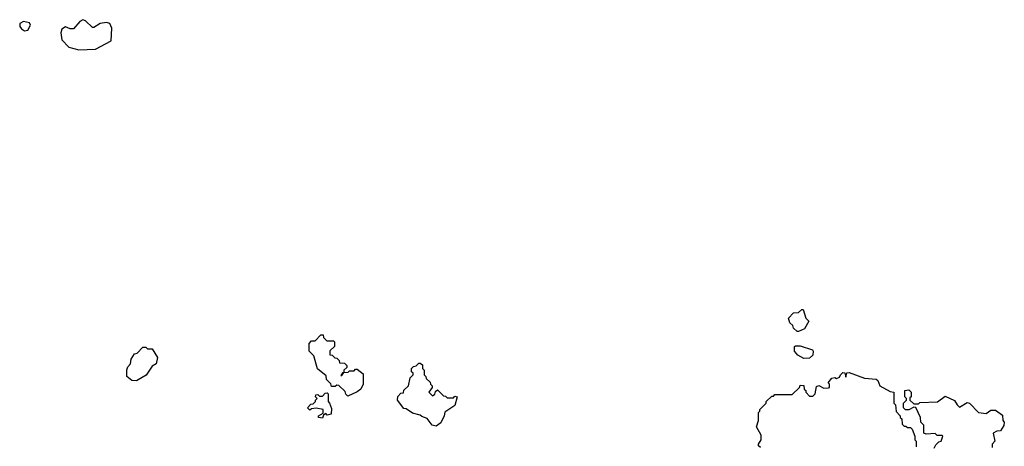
# Model space of a CAD drawing. Extents: x 1861455 to 2058065, y 200073 to 437907.
# Tile 225 of 256: x 1895964 to 1902210, y 338291 to 340999. Entities that reach past the tile are written whole.
import ezdxf

# ---------------------------------------------------------------- set-up
doc = ezdxf.new("R2010")
doc.units = 0

msp = doc.modelspace()

# ---------------------------------------------------------------- linework, layer by layer
at = {"layer": '0CON05XD'}
for points in [[(1895995, 340928.8), (1896015, 340933.3), (1896033.3, 340965), (1896025, 340978.8), (1895987.7, 340987.7), (1895963.8, 340975), (1895963.8, 340955), (1895975, 340941.2), (1895995, 340928.8)], [(1896338.3, 340808.3), (1896445, 340812), (1896544.5, 340865.5), (1896548.5, 340945), (1896535, 340975.6), (1896515, 340981.5), (1896475, 340975.6), (1896435, 340950), (1896425, 340950), (1896381.3, 340991.3), (1896365, 340999.2), (1896345, 340987.5), (1896305, 340942), (1896285, 340940.8), (1896255, 340953.8), (1896230.3, 340939.7), (1896225.7, 340915), (1896232.1, 340872.1), (1896275, 340823.8), (1896338.3, 340808.3)], [(1900905, 339020), (1900895, 339020), (1900871.7, 339041.7), (1900868.3, 339058.3), (1900850, 339075), (1900840, 339105), (1900871.7, 339138.3), (1900905, 339140), (1900925, 339160), (1900935, 339160), (1900950, 339105), (1900970, 339085), (1900943, 339037), (1900905, 339020)], [(1898045, 338610), (1898031.7, 338621.7), (1898028.3, 338638.3), (1897988.3, 338678.3), (1897975, 338680), (1897965, 338670), (1897941.7, 338671.7), (1897938.3, 338688.3), (1897910, 338715), (1897908.3, 338738.3), (1897853, 338783), (1897830, 338865), (1897800, 338895), (1897800, 338945), (1897815, 338960), (1897838.3, 338961.7), (1897875, 339000), (1897888.3, 338998.3), (1897891.7, 338981.7), (1897911.7, 338961.7), (1897955, 338960), (1897960, 338955), (1897960, 338925), (1897931.7, 338898.3), (1897931.7, 338871.7), (1897945, 338870), (1897963, 338853), (1897975, 338850), (1897990, 338835), (1897991.7, 338821.7), (1898025, 338820), (1898040, 338805), (1898038.3, 338791.7), (1898020, 338775), (1898020, 338760), (1898011.7, 338758.3), (1898001.7, 338741.7), (1898008.3, 338741.7), (1898020, 338760), (1898047, 338763), (1898055, 338770), (1898085, 338770), (1898095, 338780), (1898105, 338780), (1898141.7, 338751.7), (1898142.5, 338685), (1898127.5, 338655), (1898105, 338637.5), (1898045, 338610)], [(1900938.3, 338848.3), (1900900.7, 338870.7), (1900880, 338895), (1900880, 338925), (1900885, 338930), (1900915, 338930), (1900993, 338903), (1900997.5, 338895), (1900995, 338870), (1900975, 338850), (1900938.3, 338848.3)], [(1896705, 338707.5), (1896675, 338710), (1896643.8, 338735), (1896643.6, 338776.4), (1896650, 338795), (1896667.5, 338815), (1896670, 338845), (1896691.7, 338878.3), (1896708.3, 338881.7), (1896745, 338920), (1896765, 338920), (1896775, 338910), (1896805, 338910), (1896837.5, 338855), (1896830, 338815), (1896805, 338800), (1896766.4, 338743.6), (1896715, 338712.5), (1896705, 338707.5)], [(1898605, 338420), (1898580, 338425), (1898548.3, 338468.3), (1898515, 338480), (1898505, 338490), (1898455, 338502.5), (1898415, 338530), (1898401.7, 338531.7), (1898360, 338585), (1898361.7, 338608.3), (1898381.7, 338628.3), (1898398.3, 338631.7), (1898401.7, 338648.3), (1898430, 338675), (1898440, 338725), (1898460, 338745), (1898460, 338755), (1898450, 338765), (1898450, 338785), (1898461.7, 338798.3), (1898478.3, 338801.7), (1898495, 338820), (1898505, 338820), (1898518.3, 338808.3), (1898520, 338785), (1898530, 338775), (1898530, 338745), (1898540, 338735), (1898541.7, 338721.7), (1898568.3, 338698.3), (1898570, 338685), (1898580, 338675), (1898580, 338665), (1898560, 338635), (1898581.7, 338611.7), (1898598.3, 338621.7), (1898601.7, 338638.3), (1898615, 338650), (1898651.7, 338611.7), (1898665, 338610), (1898675, 338600), (1898715, 338600), (1898725, 338610), (1898740, 338605), (1898725, 338550), (1898661.7, 338508.3), (1898657.5, 338485), (1898635, 338440), (1898605, 338420)], [(1900663, 338283), (1900650, 338295), (1900650, 338305), (1900667, 338333), (1900667, 338363), (1900637.5, 338415), (1900650, 338455), (1900650, 338505), (1900660, 338515), (1900660, 338525), (1900700, 338565), (1900700, 338575), (1900735, 338610), (1900745, 338610), (1900755, 338620), (1900865, 338620), (1900910, 338665), (1900915, 338680), (1900938.3, 338678.3), (1900940, 338655), (1900950, 338645), (1900950, 338635), (1900975, 338610), (1900995, 338610), (1901010, 338625), (1901018.3, 338671.7), (1901033, 338677), (1901065, 338660), (1901095, 338662.5), (1901100, 338665), (1901100, 338685), (1901092.5, 338695), (1901115, 338723.3), (1901135, 338727.5), (1901145, 338722.5), (1901165, 338730), (1901170, 338745), (1901185, 338760), (1901198.3, 338758.3), (1901205, 338730), (1901211.7, 338758.3), (1901225, 338760), (1901323, 338723), (1901397, 338717), (1901408.3, 338708.3), (1901420, 338675), (1901485, 338640), (1901510, 338635), (1901510, 338565), (1901520, 338555), (1901523, 338513), (1901550, 338485), (1901550, 338475), (1901560, 338465), (1901561.7, 338431.7), (1901575, 338420), (1901585, 338420), (1901595, 338410), (1901615, 338410), (1901625, 338400), (1901642.5, 338355), (1901643, 338333), (1901650, 338325), (1901651.7, 338288.3)], [(1897885, 338470), (1897860, 338475), (1897860, 338485), (1897888.3, 338501.7), (1897890, 338525), (1897845, 338532.5), (1897815, 338530), (1897805, 338520), (1897790, 338535), (1897811.7, 338558.3), (1897825, 338560), (1897840, 338575), (1897840, 338585), (1897850, 338595), (1897840, 338605), (1897841.7, 338618.3), (1897855, 338620), (1897865, 338610), (1897885, 338610), (1897901.7, 338628.3), (1897915, 338630), (1897920, 338625), (1897920, 338575), (1897930, 338565), (1897941.7, 338531.7), (1897940, 338495), (1897915, 338490), (1897905, 338500), (1897891.7, 338488.3), (1897885, 338470)], [(1901765, 338280), (1901775, 338300), (1901795, 338320), (1901810, 338325), (1901820, 338355), (1901815, 338360), (1901785, 338360), (1901771.7, 338371.7), (1901715, 338367.5), (1901700, 338375), (1901700, 338425), (1901680, 338445), (1901677.5, 338475), (1901648.3, 338538.3), (1901635, 338540), (1901605, 338522.5), (1901583, 338523), (1901570, 338535), (1901570, 338565), (1901590, 338585), (1901590, 338595), (1901580, 338605), (1901580, 338645), (1901605, 338650), (1901620, 338635), (1901620, 338605), (1901611.7, 338598.3), (1901610, 338585), (1901635, 338560), (1901665, 338560), (1901675, 338570), (1901787, 338573), (1901835, 338610), (1901893, 338583), (1901910, 338555), (1901925, 338540), (1901975, 338570), (1901990, 338565), (1902046.1, 338506.1), (1902095, 338500), (1902125, 338520), (1902155, 338520), (1902198.3, 338488.3), (1902200, 338455), (1902210, 338445), (1902207, 338423), (1902185, 338390), (1902163, 338387), (1902140, 338375), (1902150, 338325), (1902132.5, 338305), (1902133, 338283)]]:
    msp.add_lwpolyline(points, dxfattribs=at)

doc.saveas('drawing.dxf')
